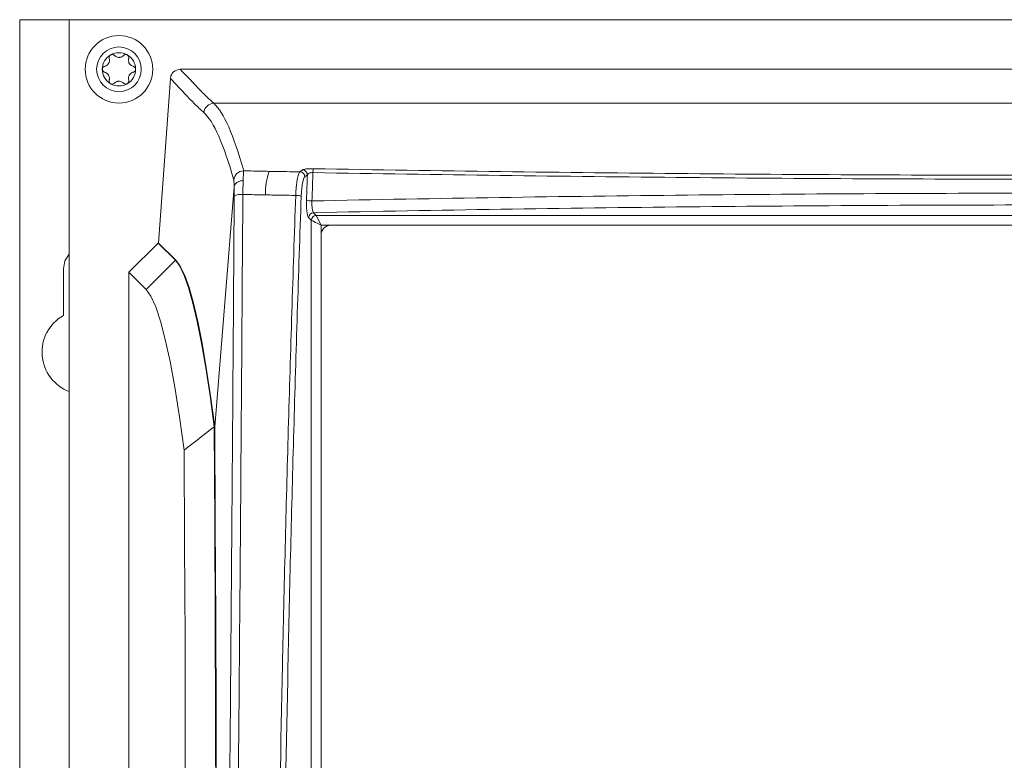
# Model space of a CAD drawing. Header units: millimetres. Extents: x 51 to 855, y 189 to 499.
# Tile 11 of 17: x 330 to 429, y 424 to 499. Entities that reach past the tile are written whole.
import ezdxf

# ---------------------------------------------------------------- set-up
doc = ezdxf.new("R2010")
doc.units = ezdxf.units.MM
doc.header["$LTSCALE"] = 3

msp = doc.modelspace()

# ---------------------------------------------------------------- linework, layer by layer
at = {"color": 7, "linetype": 'Continuous', "lineweight": 15}
for p, q in [((330.06, 188.695), (330.06, 498.695)), ((330.06, 498.695), (335.06, 498.695)), ((335.06, 498.695), (335.06, 188.695)), ((535.56, 498.695), (335.06, 498.695)), ((524.379, 493.695), (346.241, 493.695)), ((344.06, 476.191), (345.244, 492.767)), ((349.615, 490.266), (521.005, 490.266)), ((351.652, 481.849), (349.714, 457.676)), ((359.654, 479.248), (359.927, 478.975)), ((359.435, 478.483), (359.162, 478.756)), ((359.435, 386.543), (359.435, 478.483)), ((359.927, 478.975), (510.693, 478.975)), ((359.927, 478.975), (360.419, 477.99)), ((509.201, 477.99), (361.419, 477.99)), ((341.06, 473.242), (344.012, 476.191)), ((344.012, 476.191), (345.753, 474.449)), ((344.06, 476.191), (344.012, 476.191)), ((345.801, 474.449), (344.06, 476.191)), ((360.419, 476.99), (360.419, 386.779)), ((342.801, 471.5), (345.753, 474.449)), ((345.801, 474.449), (345.753, 474.449)), ((334.46, 468.89), (334.46, 473.595)), ((341.06, 473.242), (341.06, 213.963)), ((342.801, 471.5), (341.06, 473.242)), ((349.714, 457.676), (349.666, 457.676))]:
    msp.add_line(p, q, dxfattribs=at)
at = {"color": 106, "linetype": 'Continuous', "lineweight": 15}
for p, q in [((360.419, 477.99), (360.419, 476.99)), ((361.419, 477.99), (360.419, 477.99))]:
    msp.add_line(p, q, dxfattribs=at)
at = {"color": 7, "linetype": 'Continuous', "lineweight": 15, "flags": 128}
for points in [[(360.419, 477.99), (360.221, 478.09), (360.031, 478.185), (359.856, 478.272), (359.704, 478.348), (359.579, 478.411), (359.489, 478.456), (359.435, 478.483)], [(334.46, 473.595), (334.62, 474.399), (335.06, 475.065)], [(345.753, 474.449), (346.193, 473.849), (346.633, 472.931), (347.071, 471.696), (347.508, 470.144), (347.944, 468.277), (348.378, 466.095), (348.809, 463.599), (349.239, 460.793), (349.666, 457.676)], [(349.714, 457.676), (349.287, 460.793), (348.858, 463.599), (348.426, 466.095), (347.992, 468.277), (347.556, 470.144), (347.119, 471.696), (346.681, 472.931), (346.241, 473.849), (345.801, 474.449)], [(346.627, 455.315), (346.157, 458.672), (345.684, 461.652), (345.208, 464.253), (344.73, 466.472), (344.25, 468.307), (343.768, 469.758), (343.285, 470.823), (342.801, 471.5)], [(349.666, 457.676), (349.718, 447.957), (349.759, 438.193), (349.789, 428.396), (349.807, 418.577), (349.815, 408.745), (349.811, 398.912), (349.796, 389.088), (349.769, 379.283), (349.732, 369.508), (349.683, 359.774), (349.623, 350.091), (349.552, 340.469), (349.47, 330.919), (349.378, 321.451), (349.274, 312.075), (349.16, 302.802), (349.035, 293.64), (348.9, 284.601), (348.755, 275.693)], [(349.714, 457.676), (349.766, 447.992), (349.807, 438.265), (349.837, 428.505), (349.855, 418.722), (349.863, 408.926), (349.859, 399.129), (349.844, 389.341), (349.818, 379.572), (349.781, 369.832)], [(345.729, 277.91), (345.87, 286.604), (346.001, 295.423), (346.122, 304.359), (346.233, 313.402), (346.333, 322.542), (346.423, 331.771), (346.503, 341.078), (346.572, 350.454), (346.631, 359.889), (346.679, 369.374), (346.716, 378.898), (346.743, 388.451), (346.759, 398.024), (346.764, 407.607), (346.758, 417.189), (346.741, 426.761), (346.714, 436.312), (346.676, 445.834), (346.627, 455.315)]]:
    msp.add_lwpolyline(points, dxfattribs=at)
at = {"color": 7, "linetype": 'Continuous', "lineweight": 15}
for radius in [3.4, 2.25]:
    msp.add_circle((340.06, 493.695), radius, dxfattribs=at)
for centre, radius, start, end in [((340.06, 493.695), 1.675, 120, 180), ((340.06, 493.695), 1.675, 60, 120), ((340.06, 493.695), 1.675, 0, 60), ((340.06, 493.695), 1.205, 147.00518, 152.99482), ((338.479, 494.608), 0.626, 324.22872, 335.77128), ((340.06, 493.695), 1.205, 87.00518, 92.99482), ((340.06, 495.521), 0.626, 264.22872, 275.77128), ((340.06, 493.695), 1.205, 27.00518, 32.99482), ((341.641, 494.608), 0.626, 204.22872, 215.77128), ((340.06, 493.695), 1.675, 180, 240), ((340.06, 493.695), 1.205, 207.00518, 212.99482), ((338.479, 492.782), 0.626, 24.22872, 35.77128), ((340.06, 493.695), 1.675, 300, 0), ((340.06, 493.695), 1.205, 327.00518, 332.99482), ((341.641, 492.782), 0.626, 144.22872, 155.77128), ((340.06, 493.695), 1.675, 240, 300), ((340.06, 491.869), 0.626, 84.22872, 95.77128), ((340.06, 493.695), 1.205, 267.00518, 272.99482), ((349.617, 489.265), 1.001, 90.09405, 176.45606), ((352.628, 482.46), 1.002, 90.12692, 176.43642), ((361.091, 481.267), 6.275, 159.99668, 182.07716), ((358.28, 482.848), 0.508, 1.45614, 88.23174), ((358.534, 483.05), 0.508, 1.43033, 88.2429), ((360.69, 483.323), 1.085, 160.91182, 182.02389), ((352.376, 479.654), 1.437, 83.44602, 119.31763), ((357.957, 479.884), 1.103, 65.05548, 94.52556), ((359.416, 481.528), 1.1, 244.98709, 274.5193), ((359.672, 478.738), 0.51, 91.99651, 178.00262), ((359.945, 478.465), 0.51, 91.99651, 178.00262), ((361.419, 476.99), 1, 90, 180), ((336.56, 465.195), 4.25, 119.61158, 249.33268)]:
    msp.add_arc(centre, radius, start, end, dxfattribs=at)
for centre, major_axis, ratio in [((376.774, -259.277), (0, 750), 0.176209), ((377.266, -259.277), (0, 749.5), 0.176327)]:
    msp.add_ellipse(centre, major_axis=major_axis, ratio=ratio, start_param=0.138338, end_param=0.140278, dxfattribs=at)
for points, knots in [([(339.223, 495.146), (339.217, 495.143), (339.185, 495.123), (339.132, 495.074), (339.083, 494.99), (339.059, 494.889), (339.072, 494.822), (339.079, 494.786)], [0, 0, 0, 0, 0.040586, 0.263808, 0.488486, 0.724467, 1, 1, 1, 1]), ([(339.606, 495.09), (339.578, 495.114), (339.523, 495.162), (339.413, 495.192), (339.307, 495.186), (339.248, 495.158), (339.223, 495.146)], [0, 0, 0, 0, 0.275539, 0.551924, 0.806635, 1, 1, 1, 1]), ([(339.997, 494.898), (339.935, 494.911), (339.81, 494.935), (339.684, 495.014), (339.625, 495.072), (339.606, 495.09)], [0, 0, 0, 0, 0.4089912, 0.8156129, 1, 1, 1, 1]), ([(340.514, 495.09), (340.464, 495.046), (340.371, 494.965), (340.225, 494.912), (340.144, 494.901), (340.123, 494.898)], [0, 0, 0, 0, 0.470131, 0.863218, 1, 1, 1, 1]), ([(340.898, 495.146), (340.892, 495.149), (340.859, 495.167), (340.79, 495.189), (340.692, 495.189), (340.593, 495.159), (340.542, 495.114), (340.514, 495.09)], [0, 0, 0, 0, 0.0405873, 0.2638355, 0.4885147, 0.7244999, 1, 1, 1, 1]), ([(341.041, 494.786), (341.048, 494.822), (341.062, 494.894), (341.033, 495.004), (340.974, 495.093), (340.921, 495.13), (340.898, 495.146)], [0, 0, 0, 0, 0.275553, 0.551949, 0.806648, 1, 1, 1, 1]), ([(338.625, 494), (338.59, 493.988), (338.521, 493.963), (338.44, 493.883), (338.392, 493.788), (338.387, 493.723), (338.385, 493.695)], [0, 0, 0, 0, 0.2755535, 0.5519528, 0.8066469, 1, 1, 1, 1]), ([(338.987, 494.242), (338.945, 494.194), (338.862, 494.099), (338.73, 494.029), (338.65, 494.007), (338.625, 494)], [0, 0, 0, 0, 0.408981, 0.815641, 1, 1, 1, 1]), ([(339.079, 494.786), (339.092, 494.72), (339.116, 494.599), (339.089, 494.447), (339.058, 494.371), (339.05, 494.351)], [0, 0, 0, 0, 0.470139, 0.863221, 1, 1, 1, 1]), ([(341.071, 494.351), (341.05, 494.411), (341.009, 494.531), (341.014, 494.68), (341.035, 494.761), (341.041, 494.786)], [0, 0, 0, 0, 0.4089947, 0.8156395, 1, 1, 1, 1]), ([(341.495, 494), (341.432, 494.021), (341.315, 494.06), (341.196, 494.161), (341.146, 494.225), (341.133, 494.242)], [0, 0, 0, 0, 0.470134, 0.86323, 1, 1, 1, 1]), ([(341.735, 493.695), (341.735, 493.701), (341.734, 493.739), (341.719, 493.81), (341.67, 493.894), (341.594, 493.965), (341.53, 493.988), (341.495, 494)], [0, 0, 0, 0, 0.040584, 0.263818, 0.488512, 0.724468, 1, 1, 1, 1]), ([(338.385, 493.695), (338.385, 493.689), (338.386, 493.651), (338.401, 493.581), (338.45, 493.496), (338.526, 493.425), (338.59, 493.403), (338.625, 493.391)], [0, 0, 0, 0, 0.040582, 0.263839, 0.488496, 0.724477, 1, 1, 1, 1]), ([(338.625, 493.391), (338.688, 493.369), (338.805, 493.33), (338.924, 493.23), (338.974, 493.165), (338.987, 493.148)], [0, 0, 0, 0, 0.470119, 0.863221, 1, 1, 1, 1]), ([(339.05, 493.039), (339.07, 492.979), (339.111, 492.859), (339.106, 492.71), (339.085, 492.63), (339.079, 492.605)], [0, 0, 0, 0, 0.4089947, 0.8156395, 1, 1, 1, 1]), ([(341.041, 492.605), (341.028, 492.67), (341.004, 492.791), (341.031, 492.944), (341.062, 493.02), (341.071, 493.039)], [0, 0, 0, 0, 0.470139, 0.863221, 1, 1, 1, 1]), ([(341.133, 493.148), (341.175, 493.196), (341.258, 493.292), (341.39, 493.361), (341.47, 493.384), (341.495, 493.391)], [0, 0, 0, 0, 0.4089998, 0.8156288, 1, 1, 1, 1]), ([(341.495, 493.391), (341.53, 493.403), (341.599, 493.427), (341.68, 493.507), (341.728, 493.602), (341.733, 493.667), (341.735, 493.695)], [0, 0, 0, 0, 0.275544, 0.551934, 0.806619, 1, 1, 1, 1]), ([(345.244, 492.767), (345.253, 492.893), (345.285, 493.014), (345.393, 493.24), (345.468, 493.342), (345.742, 493.597), (345.989, 493.695), (346.241, 493.695)], [0, 0, 0, 0, 0.25, 0.25, 0.5, 0.5, 1, 1, 1, 1]), ([(346.241, 493.695), (346.779, 493.124), (347.321, 492.552), (348.003, 491.838), (348.139, 491.695), (348.419, 491.409), (348.848, 490.981), (349.303, 490.552), (349.615, 490.266)], [0, 0, 0, 0, 0.5, 0.5, 0.625, 0.625, 0.75, 1, 1, 1, 1]), ([(339.079, 492.605), (339.072, 492.569), (339.058, 492.497), (339.087, 492.386), (339.146, 492.298), (339.199, 492.261), (339.223, 492.245)], [0, 0, 0, 0, 0.275553, 0.551949, 0.806648, 1, 1, 1, 1]), ([(339.223, 492.245), (339.228, 492.242), (339.261, 492.223), (339.33, 492.202), (339.428, 492.202), (339.527, 492.232), (339.578, 492.276), (339.606, 492.3)], [0, 0, 0, 0, 0.040587, 0.263817, 0.488511, 0.724484, 1, 1, 1, 1]), ([(339.606, 492.3), (339.656, 492.345), (339.749, 492.426), (339.895, 492.478), (339.976, 492.489), (339.997, 492.492)], [0, 0, 0, 0, 0.470122, 0.863216, 1, 1, 1, 1]), ([(340.123, 492.492), (340.185, 492.48), (340.31, 492.456), (340.436, 492.376), (340.495, 492.318), (340.514, 492.3)], [0, 0, 0, 0, 0.408999, 0.815629, 1, 1, 1, 1]), ([(340.514, 492.3), (340.542, 492.276), (340.597, 492.228), (340.707, 492.198), (340.813, 492.204), (340.872, 492.233), (340.898, 492.245)], [0, 0, 0, 0, 0.275553, 0.551932, 0.806638, 1, 1, 1, 1]), ([(340.898, 492.245), (340.903, 492.248), (340.935, 492.267), (340.988, 492.316), (341.037, 492.401), (341.061, 492.502), (341.048, 492.569), (341.041, 492.605)], [0, 0, 0, 0, 0.040587, 0.263822, 0.488511, 0.724464, 1, 1, 1, 1]), ([(348.618, 489.327), (348.305, 489.614), (348.003, 489.901), (347.565, 490.331), (347.422, 490.474), (347.142, 490.761), (347.006, 490.904), (346.324, 491.621), (345.782, 492.194), (345.244, 492.767)], [0, 0, 0, 0, 0.25, 0.25, 0.375, 0.375, 0.5, 0.5, 1, 1, 1, 1]), ([(352.626, 483.462), (352.619, 483.412), (352.61, 483.303), (352.588, 482.967), (352.576, 482.75), (352.562, 482.483)], [0, 0, 0, 0, 0.5, 0.5, 1, 1, 1, 1]), ([(352.626, 483.462), (352.958, 483.455), (353.29, 483.449), (353.622, 483.443), (354.146, 483.433), (354.67, 483.423), (355.194, 483.413)], [0.000959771, 0.000959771, 0.000959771, 0.000959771, 0.001964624, 0.001964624, 0.001964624, 0.003551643, 0.003551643, 0.003551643, 0.003551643]), ([(355.194, 483.413), (355.775, 483.402), (356.357, 483.391), (356.938, 483.381), (357.391, 483.373), (357.843, 483.364), (358.296, 483.356)], [0, 0, 0, 0, 0.001759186, 0.001759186, 0.001759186, 0.00312797, 0.00312797, 0.00312797, 0.00312797]), ([(357.87, 480.984), (357.881, 481.288), (357.9, 481.575), (357.938, 481.98), (357.953, 482.11), (357.985, 482.351), (358.002, 482.464), (358.04, 482.675), (358.06, 482.773), (358.103, 482.947), (358.125, 483.023), (358.171, 483.156), (358.196, 483.213), (358.245, 483.302), (358.27, 483.335), (358.296, 483.356)], [0, 0, 0, 0, 0.25, 0.25, 0.375, 0.375, 0.5, 0.5, 0.625, 0.625, 0.75, 0.75, 0.875, 0.875, 1, 1, 1, 1]), ([(358.55, 483.558), (358.572, 483.576), (358.617, 483.593), (358.747, 483.624), (358.833, 483.638), (359.035, 483.66), (359.152, 483.669), (359.402, 483.679), (359.534, 483.68), (359.664, 483.678)], [0, 0, 0, 0, 0.25, 0.25, 0.5, 0.5, 0.75, 0.75, 1, 1, 1, 1]), ([(359.605, 483.285), (359.464, 483.288), (359.323, 483.26), (359.126, 483.175), (359.064, 483.12), (359.042, 483.063)], [0, 0, 0, 0, 0.5, 0.5, 1, 1, 1, 1]), ([(359.605, 483.285), (359.597, 483.074), (359.59, 482.863), (359.582, 482.651), (359.555, 481.912), (359.529, 481.172), (359.503, 480.431)], [0.000352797, 0.000352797, 0.000352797, 0.000352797, 0.001, 0.001, 0.001, 0.003266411, 0.003266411, 0.003266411, 0.003266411]), ([(511.015, 483.285), (498.447, 483.068), (485.855, 482.901), (460.619, 482.676), (447.974, 482.619), (422.641, 482.619), (409.999, 482.676), (384.765, 482.901), (372.173, 483.068), (359.605, 483.285)], [0, 0, 0, 0, 0.25, 0.25, 0.5, 0.5, 0.75, 0.75, 1, 1, 1, 1]), ([(359.664, 483.678), (372.222, 483.461), (384.804, 483.294), (410.019, 483.069), (422.651, 483.012), (447.965, 483.012), (460.599, 483.069), (485.815, 483.294), (498.398, 483.461), (510.956, 483.678)], [0, 0, 0, 0, 0.25, 0.25, 0.5, 0.5, 0.75, 0.75, 1, 1, 1, 1]), ([(351.652, 481.849), (351.654, 482.033), (351.653, 482.183), (351.645, 482.413), (351.638, 482.488), (351.628, 482.522)], [0, 0, 0, 0, 0.5, 0.5, 1, 1, 1, 1]), ([(351.653, 481.859), (351.672, 482.017), (351.775, 482.167), (352.023, 482.337), (352.12, 482.383), (352.332, 482.453), (352.446, 482.474), (352.562, 482.483)], [0, 0, 0, 0, 0.5, 0.5, 0.75, 0.75, 1, 1, 1, 1]), ([(352.562, 482.483), (352.56, 482.284), (352.557, 482.063), (352.55, 481.591), (352.545, 481.343), (352.54, 481.082)], [0, 0, 0, 0, 0.5, 0.5, 1, 1, 1, 1]), ([(358.788, 482.861), (358.699, 482.79), (358.615, 482.558), (358.518, 482.03), (358.49, 481.827), (358.447, 481.377), (358.431, 481.138), (358.422, 480.884)], [0, 0, 0, 0, 0.5, 0.5, 0.75, 0.75, 1, 1, 1, 1]), ([(352.54, 481.082), (352.479, 472.003), (352.415, 462.89), (352.313, 449.17), (352.277, 444.588), (352.204, 435.408), (352.166, 430.809), (352.047, 416.995), (351.961, 407.771), (351.771, 389.292), (351.667, 380.034), (351.553, 370.77)], [0, 0, 0, 0, 0.25, 0.25, 0.375, 0.375, 0.5, 0.5, 0.75, 0.75, 1, 1, 1, 1]), ([(351.672, 480.907), (351.674, 481.085), (351.673, 481.255), (351.666, 481.576), (351.661, 481.726), (351.653, 481.859)], [0, 0, 0, 0, 0.5, 0.5, 1, 1, 1, 1]), ([(354.82, 481.039), (354.293, 481.049), (353.766, 481.059), (353.24, 481.069), (353.007, 481.073), (352.773, 481.077), (352.54, 481.082)], [0, 0, 0, 0, 0.001594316, 0.001594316, 0.001594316, 0.002300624, 0.002300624, 0.002300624, 0.002300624]), ([(359.503, 480.431), (372.087, 480.692), (384.694, 480.888), (409.952, 481.149), (422.603, 481.214), (441.613, 481.214), (447.95, 481.198), (460.616, 481.133), (466.948, 481.084), (485.917, 480.888), (498.532, 480.692), (511.117, 480.431)], [0, 0, 0, 0, 0.25, 0.25, 0.5, 0.5, 0.625, 0.625, 0.75, 0.75, 1, 1, 1, 1]), ([(350.686, 370.737), (350.8, 379.989), (350.904, 389.234), (351.093, 407.689), (351.179, 416.901), (351.299, 430.697), (351.337, 435.291), (351.41, 444.459), (351.445, 449.035), (351.548, 462.738), (351.611, 471.839), (351.672, 480.907)], [0, 0, 0, 0, 0.25, 0.25, 0.5, 0.5, 0.625, 0.625, 0.75, 0.75, 1, 1, 1, 1]), ([(357.87, 480.984), (357.437, 480.991), (357.005, 480.999), (356.572, 481.007), (355.988, 481.018), (355.404, 481.028), (354.82, 481.039)], [0.000475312, 0.000475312, 0.000475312, 0.000475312, 0.001784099, 0.001784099, 0.001784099, 0.003551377, 0.003551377, 0.003551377, 0.003551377]), ([(355.852, 385.85), (355.97, 401.832), (356.197, 417.759), (356.702, 441.569), (356.898, 449.49), (357.343, 465.28), (357.593, 473.146), (357.87, 480.984)], [0, 0, 0, 0, 0.5, 0.5, 0.75, 0.75, 1, 1, 1, 1]), ([(358.422, 480.884), (358.146, 473.052), (357.896, 465.193), (357.563, 453.366), (357.458, 449.418), (357.263, 441.507), (357.172, 437.544), (356.752, 417.716), (356.525, 401.8), (356.407, 385.829)], [0, 0, 0, 0, 0.25, 0.25, 0.375, 0.375, 0.5, 0.5, 1, 1, 1, 1]), ([(359.162, 478.756), (359.145, 478.773), (359.128, 478.8), (359.096, 478.872), (359.08, 478.918), (359.051, 479.026), (359.038, 479.088), (359.013, 479.227), (359.001, 479.304), (358.972, 479.551), (358.958, 479.739), (358.944, 480.129), (358.944, 480.334), (358.951, 480.531)], [0, 0, 0, 0, 0.125, 0.125, 0.25, 0.25, 0.375, 0.375, 0.5, 0.5, 0.75, 0.75, 1, 1, 1, 1]), ([(359.503, 480.431), (359.496, 480.3), (359.495, 480.163), (359.503, 479.903), (359.512, 479.777), (359.54, 479.558), (359.559, 479.464), (359.603, 479.32), (359.628, 479.271), (359.654, 479.248)], [0, 0, 0, 0, 0.25, 0.25, 0.5, 0.5, 0.75, 0.75, 1, 1, 1, 1]), ([(510.966, 479.248), (498.401, 479.508), (485.814, 479.702), (460.595, 479.962), (447.961, 480.027), (422.655, 480.027), (410.024, 479.962), (384.806, 479.702), (372.219, 479.508), (359.654, 479.248)], [0, 0, 0, 0, 0.25, 0.25, 0.5, 0.5, 0.75, 0.75, 1, 1, 1, 1])]:
    msp.add_open_spline(points, degree=3, knots=knots, dxfattribs=at)
for points in [[(349.615, 490.266), (350.611, 489.355), (351.617, 487.087), (352.626, 483.462)], [(351.628, 482.522), (350.619, 486.145), (349.613, 488.414), (348.618, 489.327)], [(358.951, 480.531), (358.981, 481.375), (359.011, 482.219), (359.042, 483.063)], [(351.653, 481.859), (351.653, 481.856), (351.652, 481.853), (351.652, 481.849)], [(349.666, 457.676), (348.652, 456.889), (347.639, 456.102), (346.627, 455.315)]]:
    msp.add_open_spline(points, degree=3, dxfattribs=at)

doc.saveas('drawing.dxf')
